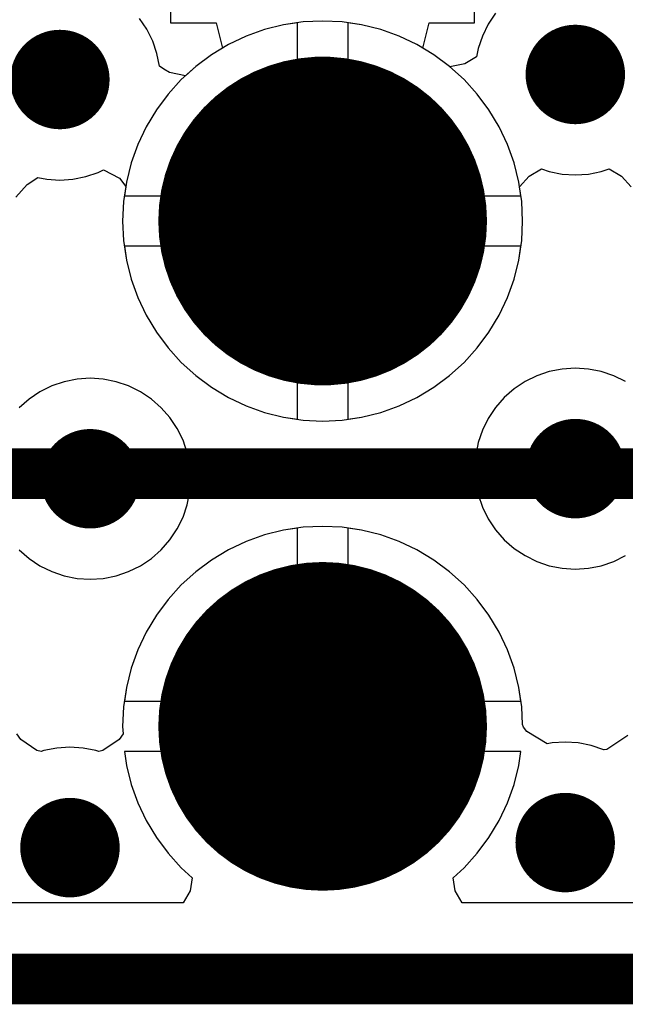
# Model space of a CAD drawing. Header units: millimetres. Extents: x 0 to 154, y -22 to 67.
# Tile 23 of 116: x 39.12 to 42.16, y -0.13 to 4.82. Entities that reach past the tile are written whole.
import ezdxf

# ---------------------------------------------------------------- set-up
doc = ezdxf.new("R2010")
doc.units = ezdxf.units.MM
for name, color, linetype in [('BottomLayer', 5, 'Continuous'), ('BottomSolder', 6, 'Continuous'), ('KeepOutLayer', 6, 'Continuous'), ('Mechanical1', 6, 'Continuous'), ('Mechanical7', 56, 'Continuous'), ('Mechanical8', 56, 'Continuous'), ('MidLayer1', 16, 'Continuous'), ('MidLayer2', 76, 'Continuous'), ('MultiLayer', 9, 'Continuous'), ('PadHoleLayer', 156, 'Continuous'), ('TopLayer', 1, 'Continuous'), ('TopOverlay', 2, 'Continuous'), ('TopSolder', 216, 'Continuous'), ('ViaHoleLayer', 16, 'Continuous')]:
    doc.layers.add(name, color=color, linetype=linetype)

# ---------------------------------------------------------------- blocks, each defined once
blk = doc.blocks.new('HDR_2_8_NC_236')
at = {"layer": 'BottomLayer', "const_width": 0.75}
for points in [[(3.435, 1.27, 1), (4.185, 1.27, 1)], [(3.435, -1.27, 1), (4.185, -1.27, 1)]]:
    blk.add_lwpolyline(points, format="xyb", close=True, dxfattribs=at)
at = {"layer": 'BottomSolder', "const_width": 0.8262}
for points in [[(3.3969, 1.27, 1), (4.2231, 1.27, 1)], [(3.3969, -1.27, 1), (4.2231, -1.27, 1)]]:
    blk.add_lwpolyline(points, format="xyb", close=True, dxfattribs=at)
at = {"layer": 'Mechanical7'}
for points, const_width in [([(4.56, 1.27, 1), (3.06, 1.27, 1)], 0.1), ([(4.26, 1.27, 1), (3.36, 1.27, 1)], 0.1), ([(3.035, 1.27, 1), (3.085, 1.27, 1)], 0.05), ([(3.335, 1.27, 1), (3.385, 1.27, 1)], 0.05), ([(4.235, 1.27, 1), (4.285, 1.27, 1)], 0.05), ([(4.535, 1.27, 1), (4.585, 1.27, 1)], 0.05), ([(4.56, -1.27, 1), (3.06, -1.27, 1)], 0.1), ([(4.26, -1.27, 1), (3.36, -1.27, 1)], 0.1), ([(3.035, -1.27, 1), (3.085, -1.27, 1)], 0.05), ([(3.335, -1.27, 1), (3.385, -1.27, 1)], 0.05), ([(4.235, -1.27, 1), (4.285, -1.27, 1)], 0.05), ([(4.535, -1.27, 1), (4.585, -1.27, 1)], 0.05)]:
    blk.add_lwpolyline(points, format="xyb", close=True, dxfattribs=dict(at, const_width=const_width))
at = {"layer": 'Mechanical7', "const_width": 0.1}
blk.add_lwpolyline([(-10.16, -2.54), (10.16, -2.54)], dxfattribs=at)
at = {"layer": 'Mechanical8'}
for points, const_width in [([(4.56, 1.27, 1), (3.06, 1.27, 1)], 0.1), ([(4.26, 1.27, 1), (3.36, 1.27, 1)], 0.1), ([(3.035, 1.27, 1), (3.085, 1.27, 1)], 0.05), ([(3.335, 1.27, 1), (3.385, 1.27, 1)], 0.05), ([(4.235, 1.27, 1), (4.285, 1.27, 1)], 0.05), ([(4.535, 1.27, 1), (4.585, 1.27, 1)], 0.05), ([(4.56, -1.27, 1), (3.06, -1.27, 1)], 0.1), ([(4.26, -1.27, 1), (3.36, -1.27, 1)], 0.1), ([(3.035, -1.27, 1), (3.085, -1.27, 1)], 0.05), ([(3.335, -1.27, 1), (3.385, -1.27, 1)], 0.05), ([(4.235, -1.27, 1), (4.285, -1.27, 1)], 0.05), ([(4.535, -1.27, 1), (4.585, -1.27, 1)], 0.05)]:
    blk.add_lwpolyline(points, format="xyb", close=True, dxfattribs=dict(at, const_width=const_width))
at = {"layer": 'MidLayer1', "const_width": 0.75}
for points in [[(3.435, 1.27, 1), (4.185, 1.27, 1)], [(3.435, -1.27, 1), (4.185, -1.27, 1)]]:
    blk.add_lwpolyline(points, format="xyb", close=True, dxfattribs=at)
at = {"layer": 'MidLayer2', "const_width": 0.75}
for points in [[(3.435, 1.27, 1), (4.185, 1.27, 1)], [(3.435, -1.27, 1), (4.185, -1.27, 1)]]:
    blk.add_lwpolyline(points, format="xyb", close=True, dxfattribs=at)
at = {"layer": 'MultiLayer', "const_width": 0.75}
for points in [[(3.435, 1.27, 1), (4.185, 1.27, 1)], [(3.435, -1.27, 1), (4.185, -1.27, 1)]]:
    blk.add_lwpolyline(points, format="xyb", close=True, dxfattribs=at)
at = {"layer": 'PadHoleLayer', "const_width": 0.45}
for points in [[(3.585, 1.27, 1), (4.035, 1.27, 1)], [(3.585, -1.27, 1), (4.035, -1.27, 1)]]:
    blk.add_lwpolyline(points, format="xyb", close=True, dxfattribs=at)
at = {"layer": 'TopLayer', "const_width": 0.75}
for points in [[(3.435, 1.27, 1), (4.185, 1.27, 1)], [(3.435, -1.27, 1), (4.185, -1.27, 1)]]:
    blk.add_lwpolyline(points, format="xyb", close=True, dxfattribs=at)
at = {"layer": 'TopOverlay', "const_width": 0.254}
blk.add_lwpolyline([(-10.16, -2.54), (10.16, -2.54)], dxfattribs=at)
at = {"layer": 'TopSolder', "const_width": 0.8262}
for points in [[(3.3969, 1.27, 1), (4.2231, 1.27, 1)], [(3.3969, -1.27, 1), (4.2231, -1.27, 1)]]:
    blk.add_lwpolyline(points, format="xyb", close=True, dxfattribs=at)

msp = doc.modelspace()

# ---------------------------------------------------------------- linework, layer by layer
at = {"layer": 'BottomLayer'}
for p, q in [((39.876, 6.028), (39.876, 4.806)), ((41.404, 4.806), (41.404, 6.028)), ((39.876, 4.806), (40.1045, 4.806)), ((40.1045, 4.806), (40.1369, 4.679)), ((41.1431, 4.679), (41.1754, 4.806)), ((41.1754, 4.806), (41.404, 4.806)), ((40.1369, 4.679), (40.0815, 4.6458)), ((41.1984, 4.6458), (41.1431, 4.679)), ((40.0815, 4.6458), (40.0023, 4.587)), ((41.2777, 4.587), (41.1984, 4.6458)), ((40.0023, 4.587), (39.9292, 4.5208)), ((41.3508, 4.5208), (41.2777, 4.587)), ((39.9292, 4.5208), (39.8629, 4.4477)), ((41.417, 4.4477), (41.3508, 4.5208)), ((39.8629, 4.4477), (39.8042, 4.3685)), ((41.4758, 4.3685), (41.417, 4.4477)), ((39.8042, 4.3685), (39.7535, 4.2838)), ((41.5265, 4.2838), (41.4758, 4.3685)), ((39.7535, 4.2838), (39.7113, 4.1947)), ((41.5687, 4.1947), (41.5265, 4.2838)), ((39.7113, 4.1947), (39.6781, 4.1018)), ((41.6019, 4.1018), (41.5687, 4.1947)), ((39.6781, 4.1018), (39.6541, 4.0061)), ((41.6259, 4.0061), (41.6019, 4.1018)), ((39.6541, 4.0061), (39.6438, 3.937)), ((41.6361, 3.937), (41.6259, 4.0061)), ((39.6438, 3.937), (41.6361, 3.937)), ((40.513, 3.683), (39.6438, 3.683)), ((39.6438, 3.683), (39.6541, 3.6139)), ((40.513, 2.8138), (40.513, 3.683)), ((41.6361, 3.683), (40.767, 3.683)), ((40.767, 3.683), (40.767, 2.8138)), ((41.6259, 3.6139), (41.6361, 3.683)), ((39.6541, 3.6139), (39.6781, 3.5182)), ((41.6019, 3.5182), (41.6259, 3.6139)), ((39.6781, 3.5182), (39.7113, 3.4253)), ((41.5687, 3.4253), (41.6019, 3.5182)), ((39.7113, 3.4253), (39.7535, 3.3361)), ((41.5265, 3.3361), (41.5687, 3.4253)), ((39.7535, 3.3361), (39.8042, 3.2515)), ((41.4758, 3.2515), (41.5265, 3.3361)), ((39.8042, 3.2515), (39.8629, 3.1723)), ((41.417, 3.1723), (41.4758, 3.2515)), ((39.8629, 3.1723), (39.9292, 3.0992)), ((41.3508, 3.0992), (41.417, 3.1723)), ((39.9292, 3.0992), (40.0023, 3.033)), ((41.2777, 3.033), (41.3508, 3.0992)), ((40.0023, 3.033), (40.0815, 2.9742)), ((41.1984, 2.9742), (41.2777, 3.033)), ((40.0815, 2.9742), (40.1661, 2.9235)), ((41.1138, 2.9235), (41.1984, 2.9742)), ((40.1661, 2.9235), (40.2553, 2.8813)), ((41.0247, 2.8813), (41.1138, 2.9235)), ((40.2553, 2.8813), (40.3482, 2.8481)), ((40.9318, 2.8481), (41.0247, 2.8813)), ((40.3482, 2.8481), (40.4439, 2.8241)), ((40.4439, 2.8241), (40.513, 2.8138)), ((40.767, 2.8138), (40.8361, 2.8241)), ((40.8361, 2.8241), (40.9318, 2.8481)), ((40.3482, 2.2319), (40.2553, 2.1987)), ((40.4439, 2.2559), (40.3482, 2.2319)), ((40.513, 2.2661), (40.4439, 2.2559)), ((40.513, 1.397), (40.513, 2.2661)), ((40.8361, 2.2559), (40.767, 2.2661)), ((40.767, 2.2661), (40.767, 1.397)), ((40.9318, 2.2319), (40.8361, 2.2559)), ((41.0247, 2.1987), (40.9318, 2.2319)), ((40.2553, 2.1987), (40.1661, 2.1565)), ((41.1138, 2.1565), (41.0247, 2.1987)), ((40.1661, 2.1565), (40.0815, 2.1058)), ((41.1984, 2.1058), (41.1138, 2.1565)), ((40.0815, 2.1058), (40.0023, 2.047)), ((41.2777, 2.047), (41.1984, 2.1058)), ((40.0023, 2.047), (39.9292, 1.9808)), ((41.3508, 1.9808), (41.2777, 2.047)), ((39.9292, 1.9808), (39.8629, 1.9077)), ((41.417, 1.9077), (41.3508, 1.9808)), ((39.8629, 1.9077), (39.8042, 1.8285)), ((41.4758, 1.8285), (41.417, 1.9077)), ((39.8042, 1.8285), (39.7535, 1.7438)), ((41.5265, 1.7438), (41.4758, 1.8285)), ((39.7535, 1.7438), (39.7113, 1.6547)), ((41.5687, 1.6547), (41.5265, 1.7438)), ((39.7113, 1.6547), (39.6781, 1.5618)), ((41.6019, 1.5618), (41.5687, 1.6547)), ((39.6781, 1.5618), (39.6541, 1.4661)), ((41.6259, 1.4661), (41.6019, 1.5618)), ((39.6541, 1.4661), (39.6438, 1.397)), ((41.6361, 1.397), (41.6259, 1.4661)), ((39.6438, 1.397), (40.513, 1.397)), ((40.767, 1.397), (41.6361, 1.397)), ((41.6361, 1.143), (39.6438, 1.143)), ((39.6438, 1.143), (39.6541, 1.0739)), ((41.6259, 1.0739), (41.6361, 1.143)), ((39.6541, 1.0739), (39.6781, 0.9782)), ((41.6019, 0.9782), (41.6259, 1.0739)), ((39.6781, 0.9782), (39.7113, 0.8853)), ((41.5687, 0.8853), (41.6019, 0.9782)), ((39.7113, 0.8853), (39.7535, 0.7961)), ((41.5265, 0.7961), (41.5687, 0.8853)), ((39.7535, 0.7961), (39.8042, 0.7115)), ((41.4758, 0.7115), (41.5265, 0.7961)), ((39.8042, 0.7115), (39.8629, 0.6323)), ((41.417, 0.6323), (41.4758, 0.7115)), ((39.8629, 0.6323), (39.9292, 0.5592)), ((41.3508, 0.5592), (41.417, 0.6323)), ((39.9292, 0.5592), (39.9844, 0.5092)), ((41.2956, 0.5092), (41.3508, 0.5592)), ((39.9844, 0.5092), (39.9736, 0.4431)), ((41.3064, 0.4431), (41.2956, 0.5092)), ((39.9736, 0.4431), (39.9385, 0.3822)), ((41.3415, 0.3822), (41.3064, 0.4431)), ((39.9385, 0.3822), (38.8015, 0.3822)), ((42.4785, 0.3822), (41.3415, 0.3822))]:
    msp.add_line(p, q, dxfattribs=at)
at = {"layer": 'BottomLayer', "const_width": 0.25}
for points in [[(39.1942, 4.5212, 1), (39.4442, 4.5212, 1)], [(41.785, 4.5466, 1), (42.035, 4.5466, 1)], [(41.785, 2.5654, 1), (42.035, 2.5654, 1)], [(39.3466, 2.5146, 1), (39.5966, 2.5146, 1)], [(39.245, 0.6604, 1), (39.495, 0.6604, 1)], [(41.7342, 0.6858, 1), (41.9842, 0.6858, 1)]]:
    msp.add_lwpolyline(points, format="xyb", close=True, dxfattribs=at)
at = {"layer": 'KeepOutLayer', "const_width": 0.254}
msp.add_lwpolyline([(1.016, 0), (97.409, 0)], dxfattribs=at)
at = {"layer": 'Mechanical1', "const_width": 0.254}
msp.add_lwpolyline([(1.016, 0), (82.099, 0)], dxfattribs=at)
at = {"layer": 'MidLayer1'}
for p, q in [((40.513, 4.8061), (40.4439, 4.7959)), ((40.513, 3.937), (40.513, 4.8061)), ((40.8361, 4.7959), (40.767, 4.8061)), ((40.767, 4.8061), (40.767, 3.937)), ((40.3482, 4.7719), (40.2553, 4.7387)), ((40.4439, 4.7959), (40.3482, 4.7719)), ((40.9318, 4.7719), (40.8361, 4.7959)), ((41.0247, 4.7387), (40.9318, 4.7719)), ((40.2553, 4.7387), (40.1661, 4.6965)), ((41.1138, 4.6965), (41.0247, 4.7387)), ((40.1661, 4.6965), (40.0815, 4.6458)), ((41.1984, 4.6458), (41.1138, 4.6965)), ((40.0815, 4.6458), (40.0023, 4.587)), ((41.2777, 4.587), (41.1984, 4.6458)), ((40.0023, 4.587), (39.9292, 4.5208)), ((41.3508, 4.5208), (41.2777, 4.587)), ((39.9292, 4.5208), (39.8629, 4.4477)), ((41.417, 4.4477), (41.3508, 4.5208)), ((39.8629, 4.4477), (39.8042, 4.3685)), ((41.4758, 4.3685), (41.417, 4.4477)), ((39.8042, 4.3685), (39.7535, 4.2838)), ((41.5265, 4.2838), (41.4758, 4.3685)), ((39.7535, 4.2838), (39.7113, 4.1947)), ((41.5687, 4.1947), (41.5265, 4.2838)), ((39.7113, 4.1947), (39.6781, 4.1018)), ((41.6019, 4.1018), (41.5687, 4.1947)), ((39.6781, 4.1018), (39.6541, 4.0061)), ((41.6259, 4.0061), (41.6019, 4.1018)), ((39.6541, 4.0061), (39.6438, 3.937)), ((41.6361, 3.937), (41.6259, 4.0061)), ((39.6438, 3.937), (40.513, 3.937)), ((40.767, 3.937), (41.6361, 3.937)), ((40.513, 3.683), (39.6438, 3.683)), ((39.6438, 3.683), (39.6541, 3.6139)), ((40.513, 2.8138), (40.513, 3.683)), ((41.6361, 3.683), (40.767, 3.683)), ((40.767, 3.683), (40.767, 2.8138)), ((41.6259, 3.6139), (41.6361, 3.683)), ((39.6541, 3.6139), (39.6781, 3.5182)), ((41.6019, 3.5182), (41.6259, 3.6139)), ((39.6781, 3.5182), (39.7113, 3.4253)), ((41.5687, 3.4253), (41.6019, 3.5182)), ((39.7113, 3.4253), (39.7535, 3.3361)), ((41.5265, 3.3361), (41.5687, 3.4253)), ((39.7535, 3.3361), (39.8042, 3.2515)), ((41.4758, 3.2515), (41.5265, 3.3361)), ((39.8042, 3.2515), (39.8629, 3.1723)), ((41.417, 3.1723), (41.4758, 3.2515)), ((39.8629, 3.1723), (39.9292, 3.0992)), ((41.3508, 3.0992), (41.417, 3.1723)), ((39.9292, 3.0992), (40.0023, 3.033)), ((41.2777, 3.033), (41.3508, 3.0992)), ((40.0023, 3.033), (40.0815, 2.9742)), ((41.1984, 2.9742), (41.2777, 3.033)), ((40.0815, 2.9742), (40.1661, 2.9235)), ((41.1138, 2.9235), (41.1984, 2.9742)), ((40.1661, 2.9235), (40.2553, 2.8813)), ((41.0247, 2.8813), (41.1138, 2.9235)), ((40.2553, 2.8813), (40.3482, 2.8481)), ((40.9318, 2.8481), (41.0247, 2.8813)), ((40.3482, 2.8481), (40.4439, 2.8241)), ((40.4439, 2.8241), (40.513, 2.8138)), ((40.767, 2.8138), (40.8361, 2.8241)), ((40.8361, 2.8241), (40.9318, 2.8481)), ((40.3482, 2.2319), (40.2553, 2.1987)), ((40.4439, 2.2559), (40.3482, 2.2319)), ((40.513, 2.2661), (40.4439, 2.2559)), ((40.513, 1.397), (40.513, 2.2661)), ((40.8361, 2.2559), (40.767, 2.2661)), ((40.767, 2.2661), (40.767, 1.397)), ((40.9318, 2.2319), (40.8361, 2.2559)), ((41.0247, 2.1987), (40.9318, 2.2319)), ((40.2553, 2.1987), (40.1661, 2.1565)), ((41.1138, 2.1565), (41.0247, 2.1987)), ((40.1661, 2.1565), (40.0815, 2.1058)), ((41.1984, 2.1058), (41.1138, 2.1565)), ((40.0815, 2.1058), (40.0023, 2.047)), ((41.2777, 2.047), (41.1984, 2.1058)), ((40.0023, 2.047), (39.9292, 1.9808)), ((41.3508, 1.9808), (41.2777, 2.047)), ((39.9292, 1.9808), (39.8629, 1.9077)), ((41.417, 1.9077), (41.3508, 1.9808)), ((39.8629, 1.9077), (39.8042, 1.8285)), ((41.4758, 1.8285), (41.417, 1.9077)), ((39.8042, 1.8285), (39.7535, 1.7438)), ((41.5265, 1.7438), (41.4758, 1.8285)), ((39.7535, 1.7438), (39.7113, 1.6547)), ((41.5687, 1.6547), (41.5265, 1.7438)), ((39.7113, 1.6547), (39.6781, 1.5618)), ((41.6019, 1.5618), (41.5687, 1.6547)), ((39.6781, 1.5618), (39.6541, 1.4661)), ((41.6259, 1.4661), (41.6019, 1.5618)), ((39.6541, 1.4661), (39.6438, 1.397)), ((41.6361, 1.397), (41.6259, 1.4661)), ((39.6438, 1.397), (40.513, 1.397)), ((40.767, 1.397), (41.6361, 1.397)), ((41.6361, 1.143), (39.6438, 1.143)), ((39.6438, 1.143), (39.6541, 1.0739)), ((41.6259, 1.0739), (41.6361, 1.143)), ((39.6541, 1.0739), (39.6781, 0.9782)), ((41.6019, 0.9782), (41.6259, 1.0739)), ((39.6781, 0.9782), (39.7113, 0.8853)), ((41.5687, 0.8853), (41.6019, 0.9782)), ((39.7113, 0.8853), (39.7535, 0.7961)), ((41.5265, 0.7961), (41.5687, 0.8853)), ((39.7535, 0.7961), (39.8042, 0.7115)), ((41.4758, 0.7115), (41.5265, 0.7961)), ((39.8042, 0.7115), (39.8629, 0.6323)), ((41.417, 0.6323), (41.4758, 0.7115)), ((39.8629, 0.6323), (39.9292, 0.5592)), ((41.3508, 0.5592), (41.417, 0.6323)), ((39.9292, 0.5592), (39.9844, 0.5092)), ((41.2956, 0.5092), (41.3508, 0.5592)), ((39.9844, 0.5092), (39.9736, 0.4431)), ((41.3064, 0.4431), (41.2956, 0.5092)), ((39.9736, 0.4431), (39.9385, 0.3822)), ((41.3415, 0.3822), (41.3064, 0.4431)), ((39.9385, 0.3822), (38.8015, 0.3822)), ((42.4785, 0.3822), (41.3415, 0.3822))]:
    msp.add_line(p, q, dxfattribs=at)
at = {"layer": 'MidLayer1', "const_width": 0.25}
for points in [[(39.1942, 4.5212, 1), (39.4442, 4.5212, 1)], [(41.785, 4.5466, 1), (42.035, 4.5466, 1)], [(41.785, 2.5654, 1), (42.035, 2.5654, 1)], [(39.3466, 2.5146, 1), (39.5966, 2.5146, 1)], [(39.245, 0.6604, 1), (39.495, 0.6604, 1)], [(41.7342, 0.6858, 1), (41.9842, 0.6858, 1)]]:
    msp.add_lwpolyline(points, format="xyb", close=True, dxfattribs=at)
at = {"layer": 'MidLayer2'}
for p, q in [((41.5093, 4.8541), (41.4726, 4.7991)), ((39.7566, 4.7737), (39.7199, 4.8287)), ((40.5415, 4.8104), (40.4439, 4.7959)), ((40.64, 4.8152), (40.5415, 4.8104)), ((40.7385, 4.8104), (40.64, 4.8152)), ((40.8361, 4.7959), (40.7385, 4.8104)), ((39.7858, 4.7145), (39.7566, 4.7737)), ((40.3482, 4.7719), (40.2553, 4.7387)), ((40.4439, 4.7959), (40.3482, 4.7719)), ((40.9318, 4.7719), (40.8361, 4.7959)), ((41.0247, 4.7387), (40.9318, 4.7719)), ((41.4726, 4.7991), (41.4434, 4.7399)), ((39.8071, 4.6519), (39.7858, 4.7145)), ((40.2553, 4.7387), (40.1661, 4.6965)), ((41.1138, 4.6965), (41.0247, 4.7387)), ((41.4434, 4.7399), (41.4221, 4.6773)), ((40.1661, 4.6965), (40.0815, 4.6458)), ((41.1984, 4.6458), (41.1138, 4.6965)), ((41.4221, 4.6773), (41.4137, 4.6351)), ((39.8196, 4.589), (39.8071, 4.6519)), ((40.0815, 4.6458), (40.0023, 4.587)), ((41.2777, 4.587), (41.1984, 4.6458)), ((41.4137, 4.6351), (41.3545, 4.6008)), ((39.8418, 4.5739), (39.8196, 4.589)), ((39.8698, 4.5568), (39.8418, 4.5739)), ((39.9503, 4.5399), (39.8698, 4.5568)), ((40.0023, 4.587), (39.9503, 4.5399)), ((41.2801, 4.5848), (41.2777, 4.587)), ((41.3545, 4.6008), (41.2801, 4.5848)), ((39.5125, 4.0546), (39.5385, 4.0674)), ((39.5385, 4.0674), (39.6181, 4.0252)), ((41.6779, 4.036), (41.7403, 4.072)), ((41.7403, 4.072), (41.7793, 4.0587)), ((41.7793, 4.0587), (41.8441, 4.0458)), ((41.9759, 4.0458), (42.0407, 4.0587)), ((42.0407, 4.0587), (42.0797, 4.0719)), ((42.0797, 4.0719), (42.1421, 4.036)), ((39.154, 3.9944), (39.2088, 4.0293)), ((39.2088, 4.0293), (39.2533, 4.0204)), ((39.2533, 4.0204), (39.3192, 4.0161)), ((39.3192, 4.0161), (39.3851, 4.0204)), ((39.3851, 4.0204), (39.4499, 4.0333)), ((39.4499, 4.0333), (39.5125, 4.0546)), ((39.6181, 4.0252), (39.6508, 3.9839)), ((41.6296, 3.9813), (41.6779, 4.036)), ((41.8441, 4.0458), (41.91, 4.0415)), ((41.91, 4.0415), (41.9759, 4.0458)), ((42.1421, 4.036), (42.1904, 3.9813)), ((39.0971, 3.9302), (39.154, 3.9944)), ((39.6508, 3.9839), (39.6396, 3.9085)), ((41.6404, 3.9085), (41.6296, 3.9813)), ((39.6396, 3.9085), (39.6348, 3.81)), ((41.6452, 3.81), (41.6404, 3.9085)), ((39.6348, 3.81), (39.6396, 3.7115)), ((41.6404, 3.7115), (41.6452, 3.81)), ((39.6396, 3.7115), (39.6541, 3.6139)), ((41.6259, 3.6139), (41.6404, 3.7115)), ((39.6541, 3.6139), (39.6781, 3.5182)), ((41.6019, 3.5182), (41.6259, 3.6139)), ((39.6781, 3.5182), (39.7113, 3.4253)), ((41.5687, 3.4253), (41.6019, 3.5182)), ((39.7113, 3.4253), (39.7535, 3.3361)), ((41.5265, 3.3361), (41.5687, 3.4253)), ((39.7535, 3.3361), (39.8042, 3.2515)), ((41.4758, 3.2515), (41.5265, 3.3361)), ((39.8042, 3.2515), (39.8629, 3.1723)), ((41.417, 3.1723), (41.4758, 3.2515)), ((39.8629, 3.1723), (39.9292, 3.0992)), ((41.3508, 3.0992), (41.417, 3.1723)), ((39.9292, 3.0992), (40.0023, 3.033)), ((41.2777, 3.033), (41.3508, 3.0992)), ((41.91, 3.0705), (41.8441, 3.0662)), ((41.9759, 3.0662), (41.91, 3.0705)), ((39.4716, 3.0197), (39.4057, 3.0154)), ((39.5375, 3.0154), (39.4716, 3.0197)), ((40.0023, 3.033), (40.0815, 2.9742)), ((41.1984, 2.9742), (41.2777, 3.033)), ((41.7167, 3.032), (41.6575, 3.0028)), ((41.7793, 3.0533), (41.7167, 3.032)), ((41.8441, 3.0662), (41.7793, 3.0533)), ((42.0407, 3.0533), (41.9759, 3.0662)), ((42.1033, 3.032), (42.0407, 3.0533)), ((42.1625, 3.0028), (42.1033, 3.032)), ((39.2783, 2.9812), (39.2191, 2.952)), ((39.3409, 3.0025), (39.2783, 2.9812)), ((39.4057, 3.0154), (39.3409, 3.0025)), ((39.6023, 3.0025), (39.5375, 3.0154)), ((39.6649, 2.9812), (39.6023, 3.0025)), ((39.7241, 2.952), (39.6649, 2.9812)), ((40.0815, 2.9742), (40.1661, 2.9235)), ((41.1138, 2.9235), (41.1984, 2.9742)), ((41.6575, 3.0028), (41.6025, 2.9661)), ((39.2191, 2.952), (39.1641, 2.9153)), ((39.7791, 2.9153), (39.7241, 2.952)), ((40.1661, 2.9235), (40.2553, 2.8813)), ((41.0247, 2.8813), (41.1138, 2.9235)), ((41.5529, 2.9225), (41.5093, 2.8729)), ((41.6025, 2.9661), (41.5529, 2.9225)), ((39.1641, 2.9153), (39.1145, 2.8717)), ((39.8287, 2.8717), (39.7791, 2.9153)), ((39.8723, 2.8221), (39.8287, 2.8717)), ((40.2553, 2.8813), (40.3482, 2.8481)), ((40.9318, 2.8481), (41.0247, 2.8813)), ((41.5093, 2.8729), (41.4726, 2.8179)), ((39.909, 2.7671), (39.8723, 2.8221)), ((40.3482, 2.8481), (40.4439, 2.8241)), ((40.4439, 2.8241), (40.5415, 2.8096)), ((40.7385, 2.8096), (40.8361, 2.8241)), ((40.8361, 2.8241), (40.9318, 2.8481)), ((40.5415, 2.8096), (40.64, 2.8048)), ((40.64, 2.8048), (40.7385, 2.8096)), ((41.4726, 2.8179), (41.4434, 2.7587)), ((39.9382, 2.7079), (39.909, 2.7671)), ((41.4434, 2.7587), (41.4221, 2.6961)), ((39.9595, 2.6453), (39.9382, 2.7079)), ((41.4221, 2.6961), (41.4092, 2.6313)), ((39.9724, 2.5805), (39.9595, 2.6453)), ((41.4092, 2.6313), (41.4049, 2.5654)), ((39.9767, 2.5146), (39.9724, 2.5805)), ((41.4049, 2.5654), (41.4092, 2.4995)), ((39.9724, 2.4487), (39.9767, 2.5146)), ((41.4092, 2.4995), (41.4221, 2.4347)), ((39.9595, 2.3839), (39.9724, 2.4487)), ((41.4221, 2.4347), (41.4434, 2.3721)), ((39.9382, 2.3213), (39.9595, 2.3839)), ((41.4434, 2.3721), (41.4726, 2.3129)), ((39.909, 2.2621), (39.9382, 2.3213)), ((41.4726, 2.3129), (41.5093, 2.2579)), ((39.8723, 2.2071), (39.909, 2.2621)), ((40.3482, 2.2319), (40.2553, 2.1987)), ((40.4439, 2.2559), (40.3482, 2.2319)), ((40.5415, 2.2704), (40.4439, 2.2559)), ((40.64, 2.2752), (40.5415, 2.2704)), ((40.7385, 2.2704), (40.64, 2.2752)), ((40.8361, 2.2559), (40.7385, 2.2704)), ((40.9318, 2.2319), (40.8361, 2.2559)), ((41.0247, 2.1987), (40.9318, 2.2319)), ((41.5093, 2.2579), (41.5529, 2.2083)), ((39.8287, 2.1575), (39.8723, 2.2071)), ((40.2553, 2.1987), (40.1661, 2.1565)), ((41.1138, 2.1565), (41.0247, 2.1987)), ((41.5529, 2.2083), (41.6025, 2.1647)), ((39.1145, 2.1575), (39.1641, 2.1139)), ((39.7791, 2.1139), (39.8287, 2.1575)), ((40.1661, 2.1565), (40.0815, 2.1058)), ((41.1984, 2.1058), (41.1138, 2.1565)), ((41.6025, 2.1647), (41.6575, 2.128)), ((39.1641, 2.1139), (39.2191, 2.0772)), ((39.7241, 2.0772), (39.7791, 2.1139)), ((40.0815, 2.1058), (40.0023, 2.047)), ((41.2777, 2.047), (41.1984, 2.1058)), ((41.6575, 2.128), (41.7167, 2.0988)), ((41.7167, 2.0988), (41.7793, 2.0775)), ((42.0407, 2.0775), (42.1033, 2.0988)), ((42.1033, 2.0988), (42.1625, 2.128)), ((39.2191, 2.0772), (39.2783, 2.048)), ((39.2783, 2.048), (39.3409, 2.0267)), ((39.6023, 2.0267), (39.6649, 2.048)), ((39.6649, 2.048), (39.7241, 2.0772)), ((40.0023, 2.047), (39.9292, 1.9808)), ((41.3508, 1.9808), (41.2777, 2.047)), ((41.7793, 2.0775), (41.8441, 2.0646)), ((41.8441, 2.0646), (41.91, 2.0603)), ((41.91, 2.0603), (41.9759, 2.0646)), ((41.9759, 2.0646), (42.0407, 2.0775)), ((39.3409, 2.0267), (39.4057, 2.0138)), ((39.4057, 2.0138), (39.4716, 2.0095)), ((39.4716, 2.0095), (39.5375, 2.0138)), ((39.5375, 2.0138), (39.6023, 2.0267)), ((39.9292, 1.9808), (39.8629, 1.9077)), ((41.417, 1.9077), (41.3508, 1.9808)), ((39.8629, 1.9077), (39.8042, 1.8285)), ((41.4758, 1.8285), (41.417, 1.9077)), ((39.8042, 1.8285), (39.7535, 1.7438)), ((41.5265, 1.7438), (41.4758, 1.8285)), ((39.7535, 1.7438), (39.7113, 1.6547)), ((41.5687, 1.6547), (41.5265, 1.7438)), ((39.7113, 1.6547), (39.6781, 1.5618)), ((41.6019, 1.5618), (41.5687, 1.6547)), ((39.6781, 1.5618), (39.6541, 1.4661)), ((41.6259, 1.4661), (41.6019, 1.5618)), ((39.6541, 1.4661), (39.6396, 1.3685)), ((41.6404, 1.3685), (41.6259, 1.4661)), ((39.6396, 1.3685), (39.6348, 1.27)), ((41.6447, 1.2794), (41.6404, 1.3685)), ((39.6348, 1.27), (39.6366, 1.2325)), ((41.6494, 1.2652), (41.6447, 1.2794)), ((41.667, 1.2448), (41.6494, 1.2652)), ((41.768, 1.1815), (41.667, 1.2448)), ((39.1232, 1.2039), (39.1034, 1.2325)), ((39.2041, 1.1479), (39.1232, 1.2039)), ((39.6168, 1.2039), (39.5358, 1.1479)), ((39.6366, 1.2325), (39.6168, 1.2039)), ((41.8592, 1.1909), (41.7933, 1.1866)), ((41.9251, 1.1866), (41.8592, 1.1909)), ((42.1735, 1.2246), (42.069, 1.154)), ((39.2246, 1.1433), (39.2041, 1.1479)), ((39.2393, 1.1483), (39.2246, 1.1433)), ((39.3041, 1.1612), (39.2393, 1.1483)), ((39.37, 1.1655), (39.3041, 1.1612)), ((39.4359, 1.1612), (39.37, 1.1655)), ((39.5007, 1.1483), (39.4359, 1.1612)), ((39.5154, 1.1433), (39.5007, 1.1483)), ((39.5358, 1.1479), (39.5154, 1.1433)), ((41.7933, 1.1866), (41.768, 1.1815)), ((41.9899, 1.1737), (41.9251, 1.1866)), ((42.0525, 1.1524), (41.9899, 1.1737)), ((42.0542, 1.1516), (42.0525, 1.1524)), ((42.069, 1.154), (42.0542, 1.1516))]:
    msp.add_line(p, q, dxfattribs=at)
at = {"layer": 'MidLayer2', "const_width": 0.25}
for points in [[(39.1942, 4.5212, 1), (39.4442, 4.5212, 1)], [(41.785, 4.5466, 1), (42.035, 4.5466, 1)], [(41.785, 2.5654, 1), (42.035, 2.5654, 1)], [(39.3466, 2.5146, 1), (39.5966, 2.5146, 1)], [(39.245, 0.6604, 1), (39.495, 0.6604, 1)], [(41.7342, 0.6858, 1), (41.9842, 0.6858, 1)]]:
    msp.add_lwpolyline(points, format="xyb", close=True, dxfattribs=at)
at = {"layer": 'MultiLayer', "const_width": 0.25}
for points in [[(39.1942, 4.5212, 1), (39.4442, 4.5212, 1)], [(41.785, 4.5466, 1), (42.035, 4.5466, 1)], [(41.785, 2.5654, 1), (42.035, 2.5654, 1)], [(39.3466, 2.5146, 1), (39.5966, 2.5146, 1)], [(39.245, 0.6604, 1), (39.495, 0.6604, 1)], [(41.7342, 0.6858, 1), (41.9842, 0.6858, 1)]]:
    msp.add_lwpolyline(points, format="xyb", close=True, dxfattribs=at)
at = {"layer": 'TopLayer'}
for p, q in [((39.876, 6.028), (39.876, 4.806)), ((41.404, 4.806), (41.404, 6.028)), ((39.876, 4.806), (40.1046, 4.806)), ((40.1046, 4.806), (40.1369, 4.679)), ((41.1431, 4.679), (41.1754, 4.806)), ((41.1754, 4.806), (41.404, 4.806)), ((40.1369, 4.679), (40.0815, 4.6458)), ((41.1984, 4.6458), (41.1431, 4.679)), ((40.0815, 4.6458), (40.0023, 4.587)), ((41.2777, 4.587), (41.1984, 4.6458)), ((40.0023, 4.587), (39.9292, 4.5208)), ((41.3508, 4.5208), (41.2777, 4.587)), ((39.9292, 4.5208), (39.8629, 4.4477)), ((41.417, 4.4477), (41.3508, 4.5208)), ((39.8629, 4.4477), (39.8042, 4.3685)), ((41.4758, 4.3685), (41.417, 4.4477)), ((39.8042, 4.3685), (39.7535, 4.2838)), ((41.5265, 4.2838), (41.4758, 4.3685)), ((39.7535, 4.2838), (39.7113, 4.1947)), ((41.5687, 4.1947), (41.5265, 4.2838)), ((39.7113, 4.1947), (39.6781, 4.1018)), ((41.6019, 4.1018), (41.5687, 4.1947)), ((39.6781, 4.1018), (39.6541, 4.0061)), ((41.6259, 4.0061), (41.6019, 4.1018)), ((39.6541, 4.0061), (39.6438, 3.937)), ((41.6361, 3.937), (41.6259, 4.0061)), ((39.6438, 3.937), (41.6361, 3.937)), ((40.513, 3.683), (39.6438, 3.683)), ((39.6438, 3.683), (39.6541, 3.6139)), ((40.513, 2.8138), (40.513, 3.683)), ((41.6361, 3.683), (40.767, 3.683)), ((40.767, 3.683), (40.767, 2.8138)), ((41.6259, 3.6139), (41.6361, 3.683)), ((39.6541, 3.6139), (39.6781, 3.5182)), ((41.6019, 3.5182), (41.6259, 3.6139)), ((39.6781, 3.5182), (39.7113, 3.4253)), ((41.5687, 3.4253), (41.6019, 3.5182)), ((39.7113, 3.4253), (39.7535, 3.3361)), ((41.5265, 3.3361), (41.5687, 3.4253)), ((39.7535, 3.3361), (39.8042, 3.2515)), ((41.4758, 3.2515), (41.5265, 3.3361)), ((39.8042, 3.2515), (39.8629, 3.1723)), ((41.417, 3.1723), (41.4758, 3.2515)), ((39.8629, 3.1723), (39.9292, 3.0992)), ((41.3508, 3.0992), (41.417, 3.1723)), ((39.9292, 3.0992), (40.0023, 3.033)), ((41.2777, 3.033), (41.3508, 3.0992)), ((40.0023, 3.033), (40.0815, 2.9742)), ((41.1984, 2.9742), (41.2777, 3.033)), ((40.0815, 2.9742), (40.1661, 2.9235)), ((41.1138, 2.9235), (41.1984, 2.9742)), ((40.1661, 2.9235), (40.2553, 2.8813)), ((41.0247, 2.8813), (41.1138, 2.9235)), ((40.2553, 2.8813), (40.3482, 2.8481)), ((40.9318, 2.8481), (41.0247, 2.8813)), ((40.3482, 2.8481), (40.4439, 2.8241)), ((40.4439, 2.8241), (40.513, 2.8138)), ((40.767, 2.8138), (40.8361, 2.8241)), ((40.8361, 2.8241), (40.9318, 2.8481)), ((40.3482, 2.2319), (40.2553, 2.1987)), ((40.4439, 2.2559), (40.3482, 2.2319)), ((40.513, 2.2661), (40.4439, 2.2559)), ((40.513, 1.397), (40.513, 2.2661)), ((40.8361, 2.2559), (40.767, 2.2661)), ((40.767, 2.2661), (40.767, 1.397)), ((40.9318, 2.2319), (40.8361, 2.2559)), ((41.0247, 2.1987), (40.9318, 2.2319)), ((40.2553, 2.1987), (40.1661, 2.1565)), ((41.1138, 2.1565), (41.0247, 2.1987)), ((40.1661, 2.1565), (40.0815, 2.1058)), ((41.1984, 2.1058), (41.1138, 2.1565)), ((40.0815, 2.1058), (40.0023, 2.047)), ((41.2777, 2.047), (41.1984, 2.1058)), ((40.0023, 2.047), (39.9292, 1.9808)), ((41.3508, 1.9808), (41.2777, 2.047)), ((39.9292, 1.9808), (39.8629, 1.9077)), ((41.417, 1.9077), (41.3508, 1.9808)), ((39.8629, 1.9077), (39.8042, 1.8285)), ((41.4758, 1.8285), (41.417, 1.9077)), ((39.8042, 1.8285), (39.7535, 1.7438)), ((41.5265, 1.7438), (41.4758, 1.8285)), ((39.7535, 1.7438), (39.7113, 1.6547)), ((41.5687, 1.6547), (41.5265, 1.7438)), ((39.7113, 1.6547), (39.6781, 1.5618)), ((41.6019, 1.5618), (41.5687, 1.6547)), ((39.6781, 1.5618), (39.6541, 1.4661)), ((41.6259, 1.4661), (41.6019, 1.5618)), ((39.6541, 1.4661), (39.6438, 1.397)), ((41.6361, 1.397), (41.6259, 1.4661)), ((39.6438, 1.397), (40.513, 1.397)), ((40.767, 1.397), (41.6361, 1.397)), ((41.6361, 1.143), (39.6438, 1.143)), ((39.6438, 1.143), (39.6541, 1.0739)), ((41.6259, 1.0739), (41.6361, 1.143)), ((39.6541, 1.0739), (39.6781, 0.9782)), ((41.6019, 0.9782), (41.6259, 1.0739)), ((39.6781, 0.9782), (39.7113, 0.8853)), ((41.5687, 0.8853), (41.6019, 0.9782)), ((39.7113, 0.8853), (39.7535, 0.7961)), ((41.5265, 0.7961), (41.5687, 0.8853)), ((39.7535, 0.7961), (39.8042, 0.7115)), ((41.4758, 0.7115), (41.5265, 0.7961)), ((39.8042, 0.7115), (39.8629, 0.6323)), ((41.417, 0.6323), (41.4758, 0.7115)), ((39.8629, 0.6323), (39.9292, 0.5592)), ((41.3508, 0.5592), (41.417, 0.6323)), ((39.9292, 0.5592), (39.9844, 0.5092)), ((41.2956, 0.5092), (41.3508, 0.5592)), ((39.9844, 0.5092), (39.9736, 0.4431)), ((41.3064, 0.4431), (41.2956, 0.5092)), ((39.9736, 0.4431), (39.9385, 0.3822)), ((41.3415, 0.3822), (41.3064, 0.4431)), ((39.9385, 0.3822), (38.8015, 0.3822)), ((42.4785, 0.3822), (41.3415, 0.3822))]:
    msp.add_line(p, q, dxfattribs=at)
at = {"layer": 'TopLayer', "const_width": 0.25}
for points in [[(39.1942, 4.5212, 1), (39.4442, 4.5212, 1)], [(41.785, 4.5466, 1), (42.035, 4.5466, 1)], [(41.785, 2.5654, 1), (42.035, 2.5654, 1)], [(39.3466, 2.5146, 1), (39.5966, 2.5146, 1)], [(39.245, 0.6604, 1), (39.495, 0.6604, 1)], [(41.7342, 0.6858, 1), (41.9842, 0.6858, 1)]]:
    msp.add_lwpolyline(points, format="xyb", close=True, dxfattribs=at)
at = {"layer": 'TopOverlay', "const_width": 0.254}
msp.add_lwpolyline([(26.67, 2.54), (65.278, 2.54)], dxfattribs=at)
at = {"layer": 'ViaHoleLayer', "const_width": 0.125}
for points in [[(41.8475, 4.5466, 1), (41.9725, 4.5466, 1)], [(39.2567, 4.5212, 1), (39.3817, 4.5212, 1)], [(41.8475, 2.5654, 1), (41.9725, 2.5654, 1)], [(39.4091, 2.5146, 1), (39.5341, 2.5146, 1)], [(41.7967, 0.6858, 1), (41.9217, 0.6858, 1)], [(39.3075, 0.6604, 1), (39.4325, 0.6604, 1)]]:
    msp.add_lwpolyline(points, format="xyb", close=True, dxfattribs=at)

# ---------------------------------------------------------------- block references
at = {"rotation": 360}
msp.add_blockref('HDR_2_8_NC_236', (36.83, 2.54), dxfattribs=at)

doc.saveas('drawing.dxf')
